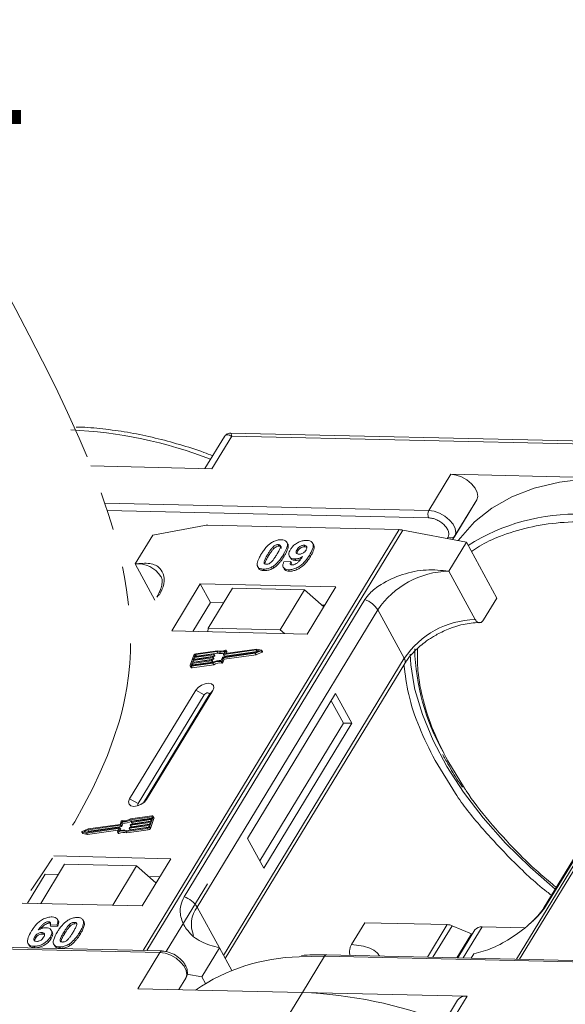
# Model space of a CAD drawing. Header units: millimetres. Extents: x -765 to 710, y 139 to 1172.
# Tile 70 of 76: x 411 to 457, y 935 to 1019. Entities that reach past the tile are written whole.
import ezdxf

# ---------------------------------------------------------------- set-up
doc = ezdxf.new("R2010")
doc.units = ezdxf.units.MM
doc.linetypes.add('PHANTOM2', pattern=[31.75, 15.875, -3.175, 3.175, -3.175, 3.175, -3.175])
doc.styles.get("Standard").update_dxf_attribs({"font": '仿宋_GB2312.ttf', "width": 0.8})

msp = doc.modelspace()

# ---------------------------------------------------------------- linework, layer by layer
at = {"color": 7, "linetype": 'Continuous', "lineweight": 15}
for p, q in [((462.954, 982.774), (428.417, 983.566)), ((427.888, 983.269), (426.239, 980.558)), ((426.834, 980.544), (428.514, 983.306)), ((428.514, 983.306), (462.697, 982.522)), ((416.581, 980.779), (426.834, 980.544)), ((447.073, 980.08), (445.206, 977.011)), ((461.017, 979.76), (447.073, 980.08)), ((445.206, 977.011), (417.749, 977.641)), ((449.267, 977.904), (447.224, 974.546)), ((447.399, 974.835), (449.267, 977.904)), ((417.958, 977.014), (445.191, 976.389)), ((442.689, 975.388), (420.992, 939.731)), ((421.325, 939.723), (443.005, 975.353)), ((421.809, 974.933), (426.187, 975.739)), ((426.472, 975.76), (442.689, 975.388)), ((443.005, 975.353), (448.387, 974.323)), ((421.809, 974.933), (420.315, 972.478)), ((433.246, 974.19), (433.177, 974.316)), ((435.433, 974.125), (435.364, 974.251)), ((446.836, 974.757), (446.762, 974.634)), ((446.893, 971.868), (448.387, 974.323)), ((447.223, 974.546), (447.399, 974.835)), ((448.387, 974.323), (450.973, 969.596)), ((474.313, 974.635), (452.633, 939.005)), ((452.902, 938.999), (474.599, 974.656)), ((431.976, 973.886), (432.045, 973.76)), ((432.448, 974.12), (432.517, 973.994)), ((434.048, 973.71), (434.117, 973.584)), ((434.703, 973.943), (434.634, 974.069)), ((431.554, 973.295), (431.623, 973.169)), ((432.946, 973.134), (432.877, 973.26)), ((432.918, 972.652), (433.502, 972.691)), ((433.394, 973.131), (433.463, 973.004)), ((433.502, 972.691), (433.571, 972.565)), ((433.859, 972.906), (433.928, 972.78)), ((435.17, 973.104), (435.101, 973.23)), ((420.315, 972.478), (421.997, 969.403)), ((430.759, 972.179), (430.828, 972.053)), ((431.184, 972.042), (431.253, 971.916)), ((431.991, 972.276), (432.06, 972.15)), ((432.883, 972.186), (432.952, 972.06)), ((433.317, 971.993), (433.386, 971.867)), ((449.134, 967.771), (446.893, 971.868)), ((425.846, 970.795), (423.419, 966.806)), ((437.339, 970.532), (425.846, 970.795)), ((425.846, 970.795), (426.708, 969.219)), ((428.569, 970.422), (426.514, 967.046)), ((434.674, 970.282), (428.569, 970.422)), ((432.62, 966.906), (434.674, 970.282)), ((434.674, 970.282), (436.319, 968.854)), ((434.911, 966.542), (437.339, 970.532)), ((439.78, 969.46), (424.467, 944.294)), ((449.853, 967.754), (450.973, 969.596)), ((426.708, 969.219), (425.215, 966.765)), ((425.575, 943.417), (440.888, 968.583)), ((427.822, 969.194), (426.708, 969.219)), ((436.405, 968.997), (436.148, 969.003)), ((443.129, 964.486), (440.888, 968.583)), ((470.288, 968.569), (454.975, 943.403)), ((455.19, 943.59), (470.502, 968.755)), ((423.419, 966.806), (434.911, 966.542)), ((426.514, 967.046), (426.491, 966.735)), ((432.62, 966.906), (426.514, 967.046)), ((432.988, 966.586), (432.62, 966.906)), ((427.293, 965.132), (425.476, 964.874)), ((427.812, 964.818), (427.91, 965.092)), ((430.588, 965.196), (427.828, 964.804)), ((427.897, 964.678), (430.657, 965.07)), ((427.929, 964.902), (428.021, 965.159)), ((430.632, 965.269), (427.945, 964.888)), ((428.09, 965.051), (428.021, 965.177)), ((428.021, 965.159), (428.09, 965.033)), ((430.505, 964.915), (430.996, 965.122)), ((430.511, 964.983), (430.873, 965.135)), ((430.873, 965.135), (430.588, 965.196)), ((430.657, 965.07), (430.588, 965.196)), ((431.02, 965.187), (430.632, 965.269)), ((430.657, 965.07), (430.697, 965.061)), ((430.996, 965.122), (431.065, 964.996)), ((431.104, 965.051), (431.035, 965.177)), ((425.301, 964.748), (424.995, 963.897)), ((426.798, 964.287), (425.138, 964.052)), ((425.163, 964.122), (426.823, 964.358)), ((425.227, 964.3), (425.163, 964.122)), ((426.887, 964.536), (425.227, 964.3)), ((425.296, 964.174), (425.227, 964.3)), ((425.252, 964.371), (426.912, 964.606)), ((425.316, 964.548), (425.252, 964.371)), ((425.296, 964.174), (426.956, 964.409)), ((426.976, 964.784), (425.316, 964.548)), ((425.385, 964.422), (425.316, 964.548)), ((425.341, 964.619), (427.002, 964.855)), ((425.392, 964.761), (425.341, 964.619)), ((425.373, 964.388), (425.385, 964.422)), ((425.385, 964.422), (427.045, 964.658)), ((425.461, 964.636), (425.392, 964.761)), ((427.239, 965.057), (425.451, 964.803)), ((425.451, 964.803), (425.52, 964.677)), ((425.52, 964.677), (427.308, 964.931)), ((426.867, 964.161), (426.798, 964.287)), ((426.84, 964.344), (426.827, 964.308)), ((426.896, 964.182), (426.827, 964.308)), ((426.909, 964.227), (426.84, 964.353)), ((426.84, 964.344), (426.909, 964.218)), ((426.956, 964.409), (426.887, 964.536)), ((426.929, 964.592), (426.916, 964.557)), ((426.985, 964.43), (426.916, 964.557)), ((426.998, 964.475), (426.929, 964.601)), ((426.998, 964.466), (426.929, 964.592)), ((427.045, 964.658), (426.976, 964.784)), ((426.985, 964.43), (426.998, 964.466)), ((427.018, 964.84), (427.005, 964.805)), ((427.074, 964.679), (427.005, 964.805)), ((427.087, 964.723), (427.018, 964.849)), ((427.087, 964.714), (427.018, 964.84)), ((427.074, 964.679), (427.087, 964.714)), ((427.308, 964.931), (427.239, 965.057)), ((427.624, 964.296), (427.723, 964.57)), ((427.697, 964.255), (427.795, 964.53)), ((427.766, 964.129), (427.697, 964.255)), ((427.752, 964.591), (430.511, 964.983)), ((427.766, 964.129), (427.864, 964.404)), ((427.795, 964.53), (430.505, 964.915)), ((427.864, 964.404), (427.795, 964.53)), ((427.812, 964.809), (427.881, 964.683)), ((443.129, 964.486), (427.817, 939.32)), ((427.897, 964.678), (427.828, 964.804)), ((427.864, 964.404), (430.574, 964.788)), ((427.937, 964.888), (427.929, 964.902)), ((428.043, 964.902), (428.09, 965.033)), ((430.574, 964.788), (430.505, 964.915)), ((430.574, 964.788), (431.065, 964.996)), ((424.996, 963.842), (425.065, 963.716)), ((425.138, 964.052), (425.087, 963.91)), ((425.087, 963.91), (425.102, 963.881)), ((425.094, 963.81), (426.911, 964.068)), ((425.163, 963.684), (425.094, 963.81)), ((425.12, 963.881), (426.908, 964.135)), ((425.207, 963.925), (425.138, 964.052)), ((425.163, 963.684), (426.98, 963.942)), ((425.194, 963.891), (425.207, 963.925)), ((425.207, 963.925), (426.867, 964.161)), ((425.283, 964.14), (425.296, 964.174)), ((426.896, 964.182), (426.909, 964.218)), ((426.98, 963.942), (426.911, 964.068)), ((427.62, 964.214), (427.689, 964.088)), ((427.959, 939.059), (443.163, 964.045)), ((425.459, 961.78), (419.857, 952.573)), ((421.293, 952.54), (426.895, 961.747)), ((425.459, 961.78), (426.179, 961.39)), ((426.895, 961.747), (426.589, 961.381)), ((426.179, 961.39), (420.577, 952.183)), ((421.037, 952.256), (426.589, 961.381)), ((437.311, 961.508), (429.841, 949.232)), ((437.972, 959.003), (436.938, 960.894)), ((438.691, 958.986), (437.311, 961.508)), ((430.876, 947.341), (437.972, 959.003)), ((431.221, 946.71), (438.691, 958.986)), ((438.691, 958.986), (437.972, 959.003)), ((445.734, 955.835), (447.462, 953.047)), ((448.234, 953.5), (446.812, 955.81)), ((420.577, 952.183), (419.857, 952.573)), ((421.293, 952.54), (421.104, 952.314)), ((421.749, 951.14), (419.933, 950.882)), ((421.724, 951.069), (419.936, 950.815)), ((420.005, 950.689), (421.718, 950.932)), ((420.046, 950.662), (421.706, 950.898)), ((421.543, 950.202), (421.849, 951.053)), ((421.612, 950.076), (421.918, 950.927)), ((421.706, 950.898), (421.757, 951.04)), ((421.75, 951.021), (421.724, 951.069)), ((421.916, 950.982), (421.847, 951.108)), ((421.849, 951.053), (421.918, 950.927)), ((416.212, 949.68), (418.898, 950.062)), ((416.256, 949.754), (419.015, 950.146)), ((419.092, 950.358), (416.332, 949.967)), ((419.048, 950.42), (416.339, 950.035)), ((416.401, 949.84), (419.161, 950.232)), ((418.915, 950.047), (418.822, 949.791)), ((418.911, 950.038), (418.898, 950.062)), ((419.032, 950.131), (418.933, 949.857)), ((419.1, 950.014), (419.031, 950.14)), ((419.101, 950.005), (419.032, 950.131)), ((419.147, 950.694), (419.048, 950.42)), ((419.161, 950.232), (419.092, 950.358)), ((419.219, 950.654), (419.121, 950.379)), ((419.19, 950.253), (419.121, 950.379)), ((419.19, 950.253), (419.288, 950.527)), ((419.288, 950.527), (419.219, 950.654)), ((419.551, 949.818), (421.367, 950.076)), ((419.605, 949.893), (421.393, 950.147)), ((419.825, 950.109), (419.838, 950.145)), ((419.826, 950.1), (419.895, 949.974)), ((421.502, 950.33), (419.842, 950.095)), ((419.911, 949.969), (419.842, 950.095)), ((419.867, 950.166), (421.528, 950.401)), ((419.911, 949.969), (421.451, 950.187)), ((419.915, 950.357), (419.927, 950.393)), ((419.915, 950.348), (419.984, 950.222)), ((421.591, 950.579), (419.931, 950.343)), ((420, 950.217), (419.931, 950.343)), ((420.005, 950.689), (419.936, 950.815)), ((419.957, 950.414), (421.617, 950.65)), ((420, 950.217), (421.54, 950.436)), ((420.004, 950.606), (420.016, 950.641)), ((420.004, 950.597), (420.073, 950.47)), ((421.681, 950.827), (420.02, 950.591)), ((420.089, 950.465), (420.02, 950.591)), ((420.089, 950.465), (421.629, 950.684)), ((421.367, 950.076), (421.436, 949.95)), ((421.451, 950.189), (421.502, 950.33)), ((421.528, 950.401), (421.591, 950.579)), ((421.612, 950.076), (421.543, 950.202)), ((421.617, 950.65), (421.681, 950.827)), ((415.808, 949.773), (415.877, 949.647)), ((415.824, 949.762), (416.212, 949.68)), ((415.893, 949.636), (415.824, 949.762)), ((416.339, 950.035), (415.847, 949.828)), ((415.893, 949.636), (416.281, 949.554)), ((416.332, 949.967), (415.971, 949.814)), ((415.971, 949.814), (416.256, 949.754)), ((416.281, 949.554), (416.212, 949.68)), ((416.216, 949.762), (416.401, 949.84)), ((416.281, 949.554), (418.87, 949.922)), ((416.401, 949.84), (416.332, 949.967)), ((418.823, 949.772), (418.892, 949.646)), ((418.945, 949.642), (418.876, 949.768)), ((419.063, 949.9), (419.101, 950.005)), ((419.62, 949.692), (419.551, 949.818)), ((419.62, 949.692), (421.436, 949.95)), ((429.841, 949.232), (431.221, 946.71)), ((423.333, 947.514), (413.434, 947.741)), ((414.339, 947.036), (412.322, 943.722)), ((414.339, 947.036), (420.444, 946.896)), ((418.428, 943.581), (420.444, 946.896)), ((420.444, 946.896), (422.089, 945.469)), ((420.906, 943.525), (423.333, 947.514)), ((412.703, 946.202), (411.209, 943.747)), ((413.816, 946.177), (412.703, 946.202)), ((422.4, 945.98), (421.476, 946.001)), ((426.447, 945.388), (422.955, 939.649)), ((410.757, 943.757), (420.906, 943.525)), ((425.575, 943.417), (427.471, 939.951)), ((412.977, 942.171), (413.046, 942.045)), ((413.696, 941.92), (413.112, 941.881)), ((413.112, 941.881), (413.181, 941.755)), ((413.181, 941.755), (413.765, 941.794)), ((413.696, 941.92), (413.765, 941.794)), ((413.8, 942.26), (413.731, 942.386)), ((414.778, 941.761), (414.709, 941.887)), ((415.181, 942.121), (415.25, 941.995)), ((415.861, 942.382), (415.855, 942.393)), ((415.934, 942.263), (416.003, 942.137)), ((438.657, 940.249), (439.777, 942.09)), ((439.777, 942.09), (446.761, 941.93)), ((446.761, 941.93), (445.087, 939.178)), ((447.18, 941.832), (445.559, 939.167)), ((447.18, 941.832), (448.811, 941.136)), ((448.123, 939.108), (449.723, 941.738)), ((453.299, 941.656), (449.723, 941.738)), ((411.814, 940.914), (411.883, 940.788)), ((412.413, 941.259), (412.482, 941.133)), ((413.133, 940.873), (413.202, 940.747)), ((413.29, 941.313), (413.221, 941.439)), ((414.286, 941.295), (414.355, 941.169)), ((415.612, 941.264), (415.681, 941.138)), ((447.585, 939.121), (448.811, 941.136)), ((449.113, 941.478), (447.677, 939.119)), ((448.855, 941.055), (448.811, 941.136)), ((411.248, 940.323), (411.317, 940.197)), ((411.742, 940.093), (411.811, 939.967)), ((413.436, 940.257), (413.505, 940.131)), ((413.917, 940.043), (413.986, 939.917)), ((414.724, 940.278), (414.793, 940.152)), ((408.014, 939.9), (422.423, 939.569)), ((422.606, 939.694), (408.105, 940.027)), ((422.423, 939.569), (420.556, 936.5)), ((427.471, 939.951), (425.977, 937.496)), ((427.471, 939.951), (428.514, 938.046)), ((434.207, 939.211), (436.367, 939.249)), ((434.499, 936.18), (436.367, 939.249)), ((436.367, 939.249), (470.55, 938.465)), ((470.732, 938.59), (436.549, 939.374)), ((448.799, 939.093), (449.021, 939.456)), ((424.715, 937.737), (425.977, 937.496)), ((424.024, 936.421), (424.616, 937.394)), ((424.616, 937.394), (424.025, 936.421)), ((425.977, 937.496), (426.277, 936.949)), ((420.556, 936.5), (434.499, 936.18)), ((434.499, 936.18), (432.819, 933.418)), ((448.443, 935.86), (434.499, 936.18)), ((447.629, 935.514), (445.761, 932.444)), ((446.762, 933.098), (448.443, 935.86))]:
    msp.add_line(p, q, dxfattribs=at)
at = {"color": 7, "linetype": 'Continuous', "lineweight": 15, "flags": 128}
for points in [[(449.267, 977.904), (449.355, 978.196), (449.307, 978.541), (449.125, 978.91), (448.826, 979.271), (448.436, 979.593), (447.988, 979.849), (447.52, 980.016), (447.073, 980.08)], [(461.017, 979.76), (458.565, 979.702), (456.266, 979.413), (454.146, 978.897), (452.228, 978.159), (450.533, 977.207), (449.079, 976.051), (447.883, 974.705), (447.703, 974.454)], [(447.399, 974.835), (447.488, 975.127), (447.439, 975.472), (447.258, 975.841), (446.959, 976.202), (446.568, 976.524), (446.12, 976.78), (445.653, 976.947), (445.206, 977.011)], [(427.967, 965.182), (427.979, 965.186), (427.991, 965.188), (428.001, 965.188), (428.011, 965.186), (428.017, 965.181), (428.022, 965.175), (428.023, 965.168), (428.021, 965.159)], [(431.02, 965.187), (431.029, 965.183), (431.035, 965.177), (431.038, 965.168), (431.036, 965.158), (431.03, 965.148), (431.021, 965.138), (431.01, 965.129), (430.996, 965.122)], [(426.823, 964.358), (426.828, 964.358), (426.832, 964.358), (426.835, 964.357), (426.838, 964.355), (426.839, 964.353), (426.841, 964.35), (426.841, 964.347), (426.84, 964.344)], [(426.912, 964.606), (426.917, 964.607), (426.921, 964.606), (426.924, 964.605), (426.927, 964.604), (426.929, 964.601), (426.93, 964.599), (426.93, 964.595), (426.929, 964.592)], [(427.002, 964.855), (427.006, 964.855), (427.01, 964.855), (427.013, 964.854), (427.016, 964.852), (427.018, 964.85), (427.019, 964.847), (427.019, 964.844), (427.018, 964.84)], [(427.828, 964.804), (427.824, 964.804), (427.82, 964.804), (427.817, 964.805), (427.814, 964.807), (427.812, 964.809), (427.811, 964.812), (427.811, 964.815), (427.812, 964.818)], [(427.945, 964.888), (427.941, 964.887), (427.937, 964.888), (427.934, 964.889), (427.931, 964.891), (427.929, 964.893), (427.928, 964.896), (427.928, 964.899), (427.929, 964.902)], [(431.065, 964.996), (431.079, 965.003), (431.09, 965.012), (431.099, 965.022), (431.105, 965.032), (431.107, 965.042), (431.104, 965.051)], [(443.927, 962.334), (443.684, 963.927), (443.621, 964.849)], [(425.094, 963.81), (425.068, 963.808), (425.044, 963.81), (425.024, 963.817), (425.008, 963.827), (424.997, 963.841), (424.991, 963.857), (424.99, 963.876), (424.995, 963.897)], [(425.087, 963.91), (425.085, 963.903), (425.085, 963.897), (425.087, 963.891), (425.091, 963.886), (425.096, 963.883), (425.103, 963.881), (425.111, 963.88), (425.12, 963.881)], [(426.895, 961.747), (426.984, 961.983), (426.949, 962.186), (426.797, 962.324), (426.551, 962.377), (426.247, 962.337), (425.933, 962.209), (425.656, 962.014), (425.459, 961.78)], [(455.907, 944.933), (453.78, 946.785), (451.698, 948.838), (449.817, 950.963), (448.156, 953.137), (446.733, 955.336), (445.564, 957.538), (444.66, 959.719), (444.031, 961.856), (443.927, 962.334)], [(426.589, 961.381), (426.614, 961.448), (426.604, 961.506), (426.561, 961.545), (426.49, 961.56), (426.404, 961.549), (426.315, 961.512), (426.236, 961.457), (426.179, 961.39)], [(419.857, 952.573), (419.768, 952.337), (419.803, 952.134), (419.955, 951.996), (420.201, 951.943), (420.505, 951.983), (420.819, 952.111), (421.096, 952.306), (421.293, 952.54)], [(420.577, 952.183), (420.552, 952.116), (420.562, 952.058), (420.605, 952.019), (420.61, 952.016)], [(421.757, 951.04), (421.759, 951.047), (421.758, 951.053), (421.756, 951.058), (421.753, 951.063), (421.747, 951.066), (421.74, 951.069), (421.733, 951.069), (421.724, 951.069)], [(421.749, 951.14), (421.775, 951.141), (421.799, 951.139), (421.819, 951.133), (421.835, 951.122), (421.847, 951.109), (421.853, 951.092), (421.853, 951.073), (421.849, 951.053)], [(418.898, 950.062), (418.902, 950.062), (418.906, 950.062), (418.91, 950.06), (418.912, 950.059), (418.914, 950.056), (418.915, 950.054), (418.915, 950.051), (418.915, 950.047)], [(419.015, 950.146), (419.02, 950.146), (419.023, 950.145), (419.027, 950.144), (419.03, 950.143), (419.031, 950.14), (419.032, 950.138), (419.033, 950.135), (419.032, 950.131)], [(419.842, 950.095), (419.838, 950.094), (419.834, 950.095), (419.83, 950.096), (419.828, 950.098), (419.826, 950.1), (419.825, 950.103), (419.825, 950.106), (419.825, 950.109)], [(419.931, 950.343), (419.927, 950.343), (419.923, 950.343), (419.919, 950.344), (419.917, 950.346), (419.915, 950.348), (419.914, 950.351), (419.914, 950.354), (419.915, 950.357)], [(420.02, 950.591), (420.016, 950.591), (420.012, 950.591), (420.009, 950.592), (420.006, 950.594), (420.004, 950.596), (420.003, 950.599), (420.003, 950.602), (420.004, 950.606)], [(415.824, 949.762), (415.814, 949.766), (415.808, 949.773), (415.806, 949.781), (415.808, 949.791), (415.813, 949.802), (415.822, 949.812), (415.834, 949.821), (415.847, 949.828)], [(418.876, 949.768), (418.865, 949.763), (418.853, 949.761), (418.842, 949.761), (418.833, 949.764), (418.826, 949.768), (418.822, 949.774), (418.821, 949.782), (418.822, 949.791)], [(418.892, 949.646), (418.895, 949.642), (418.902, 949.638), (418.911, 949.635), (418.922, 949.635), (418.934, 949.637), (418.945, 949.642)], [(422.423, 939.569), (422.87, 939.505), (423.338, 939.338), (423.786, 939.083), (424.176, 938.76), (424.475, 938.399), (424.656, 938.03), (424.705, 937.685), (424.616, 937.394)]]:
    msp.add_lwpolyline(points, dxfattribs=at)
at = {"color": 7, "linetype": 'Continuous', "lineweight": 15}
for centre, radius, start, end in [((413.175, 946.269), 37.606, 68.8867, 87.41637), ((445.799, 976.686), 0.676, 151.28833, 206.07738), ((457.714, 959.52), 17.186, 88.17299, 122.27686), ((426.432, 974.356), 1.404, 88.36437, 100.07486), ((442.637, 973.465), 1.923, 78.95956, 88.45106), ((447.078, 975.083), 0.406, 233.49916, 322.32593), ((420.556, 970.17), 2.32, 32.72807, 95.94494), ((447.06, 964.431), 7.439, 91.29253, 146.07318), ((422.574, 969.416), 0.486, 114.04723, 148.03545), ((439.138, 967.511), 2.052, 31.49474, 71.76502), ((449.302, 960.333), 7.439, 91.29253, 146.07318), ((427.53, 965.916), 0.907, 251.29271, 294.8085), ((427.575, 965.901), 0.819, 249.85489, 298.61454), ((462.832, 965.764), 18.828, 181.47296, 209.27046), ((425.506, 964.647), 0.229, 97.42066, 153.85265), ((425.461, 964.727), 0.0762, 97.42066, 153.85265), ((425.53, 964.6), 0.0769, 97.57631, 152.44031), ((426.793, 964.325), 0.0381, 277.42066, 333.85265), ((426.882, 964.573), 0.0381, 277.42066, 333.85265), ((427.511, 963.128), 1.173, 84.44241, 120.93013), ((426.899, 964.222), 0.011, 336.9348, 26.00024), ((427.453, 963.231), 0.998, 80.39857, 122.94909), ((426.951, 964.447), 0.0381, 277.42066, 333.85265), ((426.971, 964.822), 0.0381, 277.42066, 333.85265), ((426.988, 964.47), 0.011, 336.9348, 26.00024), ((427.04, 964.695), 0.0381, 277.42066, 333.85265), ((427.077, 964.718), 0.011, 336.9348, 26.00024), ((427.59, 965.733), 0.85, 250.64873, 287.80174), ((427.63, 964.287), 0.0736, 261.76287, 334.64704), ((427.757, 964.553), 0.0381, 97.42066, 153.85265), ((427.893, 964.692), 0.0149, 216.6597, 287.11154), ((428.071, 965.041), 0.0214, 336.12463, 26.81041), ((442.788, 964.238), 0.422, 332.73921, 35.93869), ((425.137, 963.769), 0.0892, 216.6597, 287.11154), ((426.862, 964.199), 0.0381, 277.42066, 333.85265), ((427.522, 963.105), 0.998, 80.39857, 122.94909), ((427.699, 964.161), 0.0736, 261.76287, 334.64704), ((419.39, 951.719), 0.998, 260.39857, 302.94909), ((421.857, 950.953), 0.0661, 336.9348, 26.00024), ((419.087, 950.396), 0.0381, 277.42066, 333.85265), ((419.213, 950.662), 0.0736, 81.76287, 154.64704), ((419.156, 950.27), 0.0381, 277.42066, 333.85265), ((419.333, 951.821), 1.173, 264.44241, 300.93013), ((419.402, 951.695), 1.173, 264.44241, 300.93013), ((419.872, 950.128), 0.0381, 97.42066, 153.85265), ((419.962, 950.376), 0.0381, 97.42066, 153.85265), ((419.996, 950.231), 0.0149, 216.6597, 287.11154), ((420.051, 950.624), 0.0381, 97.42066, 153.85265), ((420.085, 950.479), 0.0149, 216.6597, 287.11154), ((421.338, 950.302), 0.229, 277.42066, 333.85265), ((421.383, 950.222), 0.0762, 277.42066, 333.85265), ((421.407, 950.176), 0.229, 277.42066, 333.85265), ((415.895, 949.657), 0.0212, 210.21858, 262.82259), ((419.269, 949.049), 0.819, 69.85489, 118.61454), ((419.314, 949.034), 0.907, 71.29271, 114.8085), ((419.338, 948.923), 0.819, 69.85489, 118.61454), ((419.091, 950.009), 0.011, 336.9348, 26.00024), ((419.907, 949.983), 0.0149, 216.6597, 287.11154), ((423.825, 942.345), 2.052, 31.49474, 71.76502), ((427.521, 941.954), 2.434, 143.05874, 202.97399), ((455.388, 943.146), 0.486, 114.04363, 148.18037), ((446.712, 940.777), 1.154, 66.05067, 87.52203), ((449.643, 941.079), 0.664, 83.06528, 142.98998), ((422.615, 939.484), 0.21, 92.05976, 156.00278), ((434.675, 922.746), 16.472, 91.62872, 124.08314), ((436.566, 939.153), 0.221, 94.37574, 154.30043), ((432.923, 898.324), 37.889, 68.97091, 87.61491), ((448.327, 935.003), 0.865, 82.29579, 143.75946)]:
    msp.add_arc(centre, radius, start, end, dxfattribs=at)
at = {"color": 3, "linetype": 'PHANTOM2', "lineweight": 9, "ltscale": 1.030123}
msp.add_spline([(409.045, 996.224), (419.617, 961.986), (395.953, 917.176), (406.526, 882.938)], degree=3, dxfattribs=at)
at = {"color": 7, "linetype": 'Continuous', "lineweight": 15}
for points, knots in [([(426.902, 981.648), (426.647, 981.746), (425.713, 982.103), (424.079, 982.615), (422.003, 983.174), (419.91, 983.612), (417.835, 983.911), (416.298, 984.064), (415.483, 984.069), (415.325, 984.07)], [0, 0, 0, 0, 0.0642572, 0.235538, 0.4114542, 0.5906981, 0.772379, 0.9558843, 1, 1, 1, 1]), ([(428.514, 983.306), (428.375, 983.363), (428.158, 983.45), (427.963, 983.383), (427.892, 983.269), (427.86, 983.217)], [0, 0, 0, 0, 0.4984129, 0.772928, 1, 1, 1, 1]), ([(428.415, 983.566), (428.351, 983.562), (428.241, 983.556), (428.058, 983.471), (427.974, 983.374), (427.928, 983.322)], [0, 0, 0, 0, 0.389383, 0.666862, 1, 1, 1, 1]), ([(428.416, 983.56), (428.416, 983.562), (428.415, 983.586), (428.438, 983.503), (428.489, 983.372), (428.514, 983.306)], [0, 0, 0, 0, 0.044603, 0.521109, 1, 1, 1, 1]), ([(445.191, 976.389), (445.299, 976.379), (445.519, 976.358), (445.88, 976.226), (446.223, 976.031), (446.517, 975.787), (446.744, 975.514), (446.883, 975.232), (446.925, 974.964), (446.865, 974.825), (446.836, 974.757)], [0, 0, 0, 0, 0.12225, 0.25, 0.37775, 0.5, 0.62225, 0.75, 0.87775, 1, 1, 1, 1]), ([(448.824, 973.523), (449.047, 973.682), (449.756, 974.187), (451.344, 974.91), (453.601, 975.616), (456.265, 976.045), (458.188, 976.061), (459.135, 976.069)], [0, 0, 0, 0, 0.088375, 0.281114, 0.527622, 0.767417, 1, 1, 1, 1]), ([(431.002, 973.308), (431.053, 973.39), (431.17, 973.576), (431.42, 973.9), (431.678, 974.157), (431.87, 974.281), (431.89, 974.295)], [0, 0, 0, 0, 0.236731, 0.537555, 0.949668, 1, 1, 1, 1]), ([(431.89, 974.295), (431.941, 974.325), (432.044, 974.386), (432.208, 974.454), (432.375, 974.502), (432.511, 974.522), (432.618, 974.529), (432.671, 974.529), (432.697, 974.529)], [0, 0, 0, 0, 0.193776, 0.3936, 0.587864, 0.788908, 0.894169, 1, 1, 1, 1]), ([(432.697, 974.529), (432.79, 974.52), (432.978, 974.503), (433.157, 974.376), (433.242, 974.191), (433.199, 973.818), (433.014, 973.497), (432.877, 973.26)], [0, 0, 0, 0, 0.147566, 0.296688, 0.431278, 0.580404, 1, 1, 1, 1]), ([(433.481, 973.699), (433.537, 973.781), (433.649, 973.947), (433.91, 974.177), (434.222, 974.354), (434.561, 974.467), (434.765, 974.475), (434.872, 974.479)], [0, 0, 0, 0, 0.197927, 0.397728, 0.597413, 0.790584, 1, 1, 1, 1]), ([(434.872, 974.479), (434.965, 974.47), (435.152, 974.453), (435.335, 974.322), (435.431, 974.13), (435.403, 973.798), (435.252, 973.485), (435.122, 973.267), (435.101, 973.23)], [0, 0, 0, 0, 0.148288, 0.2977445, 0.4437132, 0.6077915, 0.9347078, 1, 1, 1, 1]), ([(431.554, 973.295), (431.58, 973.336), (431.63, 973.418), (431.702, 973.529), (431.769, 973.628), (431.832, 973.714), (431.899, 973.801), (431.95, 973.858), (431.976, 973.886)], [0, 0, 0, 0, 0.205942, 0.411959, 0.558149, 0.704502, 0.851801, 1, 1, 1, 1]), ([(431.623, 973.169), (431.649, 973.21), (431.699, 973.292), (431.771, 973.403), (431.838, 973.502), (431.901, 973.588), (431.968, 973.675), (432.019, 973.732), (432.045, 973.76)], [0, 0, 0, 0, 0.2059417, 0.4119594, 0.558149, 0.7045024, 0.8518015, 1, 1, 1, 1]), ([(431.976, 973.886), (432.019, 973.928), (432.088, 973.996), (432.213, 974.072), (432.327, 974.11), (432.404, 974.119), (432.443, 974.12), (432.448, 974.12)], [0, 0, 0, 0, 0.334804, 0.542561, 0.750382, 0.970721, 1, 1, 1, 1]), ([(432.045, 973.76), (432.088, 973.802), (432.157, 973.87), (432.282, 973.946), (432.396, 973.984), (432.473, 973.993), (432.512, 973.993), (432.517, 973.994)], [0, 0, 0, 0, 0.334804, 0.542561, 0.750382, 0.970721, 1, 1, 1, 1]), ([(432.448, 974.12), (432.487, 974.115), (432.557, 974.108), (432.623, 974.058), (432.649, 973.966), (432.615, 973.796), (432.493, 973.554), (432.383, 973.37), (432.328, 973.278)], [0, 0, 0, 0, 0.1046136, 0.1888141, 0.2735119, 0.444127, 0.7194809, 1, 1, 1, 1]), ([(432.517, 973.994), (432.556, 973.989), (432.626, 973.982), (432.691, 973.932), (432.714, 973.865), (432.702, 973.811), (432.696, 973.785)], [0, 0, 0, 0, 0.293658, 0.530016, 0.767769, 1, 1, 1, 1]), ([(432.946, 973.134), (432.995, 973.216), (433.145, 973.471), (433.289, 973.809), (433.312, 974.087), (433.251, 974.162), (433.234, 974.183)], [0, 0, 0, 0, 0.220552, 0.687786, 0.91457, 1, 1, 1, 1]), ([(433.859, 972.906), (433.766, 972.916), (433.58, 972.936), (433.409, 973.074), (433.331, 973.266), (433.364, 973.486), (433.445, 973.635), (433.481, 973.699)], [0, 0, 0, 0, 0.2101886, 0.4217733, 0.6236035, 0.8370344, 1, 1, 1, 1]), ([(434.201, 973.313), (434.155, 973.318), (434.069, 973.327), (433.986, 973.387), (433.956, 973.47), (433.976, 973.582), (434.021, 973.662), (434.048, 973.71)], [0, 0, 0, 0, 0.213937, 0.398075, 0.583091, 0.751666, 1, 1, 1, 1]), ([(434.035, 973.363), (434.037, 973.389), (434.044, 973.459), (434.089, 973.536), (434.117, 973.584)], [0, 0, 0, 0, 0.366323, 1, 1, 1, 1]), ([(434.048, 973.71), (434.083, 973.763), (434.14, 973.848), (434.26, 973.957), (434.378, 974.021), (434.509, 974.064), (434.589, 974.068), (434.634, 974.069)], [0, 0, 0, 0, 0.2913202, 0.4655393, 0.6416315, 0.798664, 1, 1, 1, 1]), ([(434.117, 973.584), (434.152, 973.637), (434.208, 973.722), (434.329, 973.831), (434.447, 973.895), (434.578, 973.938), (434.658, 973.941), (434.703, 973.943)], [0, 0, 0, 0, 0.29132, 0.465539, 0.641632, 0.798664, 1, 1, 1, 1]), ([(434.8, 973.658), (434.767, 973.609), (434.712, 973.528), (434.587, 973.425), (434.46, 973.36), (434.325, 973.317), (434.243, 973.315), (434.201, 973.313)], [0, 0, 0, 0, 0.267394, 0.447214, 0.627122, 0.813065, 1, 1, 1, 1]), ([(434.634, 974.069), (434.68, 974.064), (434.773, 974.053), (434.854, 973.978), (434.887, 973.879), (434.86, 973.766), (434.819, 973.692), (434.8, 973.658)], [0, 0, 0, 0, 0.207955, 0.420406, 0.62732, 0.827707, 1, 1, 1, 1]), ([(434.703, 973.943), (434.75, 973.939), (434.824, 973.933), (434.862, 973.894), (434.875, 973.881)], [0, 0, 0, 0, 0.652821, 1, 1, 1, 1]), ([(435.17, 973.104), (435.218, 973.186), (435.362, 973.434), (435.49, 973.767), (435.499, 974.031), (435.435, 974.103), (435.422, 974.118)], [0, 0, 0, 0, 0.227122, 0.68486, 0.934898, 1, 1, 1, 1]), ([(422.376, 969.86), (422.494, 970.094), (422.795, 970.694), (422.807, 971.489), (422.452, 972.194), (421.637, 972.609), (420.754, 972.521), (420.315, 972.478)], [0, 0, 0, 0, 0.125713, 0.321276, 0.524466, 0.763484, 1, 1, 1, 1]), ([(430.68, 972.31), (430.672, 972.343), (430.656, 972.412), (430.667, 972.559), (430.717, 972.75), (430.807, 972.957), (430.905, 973.144), (430.969, 973.253), (431.002, 973.308)], [0, 0, 0, 0, 0.1184406, 0.2393457, 0.4595932, 0.6849248, 0.8422399, 1, 1, 1, 1]), ([(431.433, 972.451), (431.387, 972.457), (431.313, 972.467), (431.254, 972.524), (431.236, 972.619), (431.272, 972.789), (431.397, 973.029), (431.502, 973.206), (431.554, 973.295)], [0, 0, 0, 0, 0.12537, 0.20229, 0.279179, 0.464758, 0.730582, 1, 1, 1, 1]), ([(431.326, 972.537), (431.33, 972.57), (431.345, 972.687), (431.469, 972.904), (431.572, 973.08), (431.623, 973.169)], [0, 0, 0, 0, 0.166989, 0.580698, 1, 1, 1, 1]), ([(431.905, 972.685), (431.862, 972.643), (431.793, 972.575), (431.669, 972.5), (431.557, 972.461), (431.479, 972.452), (431.439, 972.451), (431.433, 972.451)], [0, 0, 0, 0, 0.333678, 0.540413, 0.747264, 0.961209, 1, 1, 1, 1]), ([(432.328, 973.278), (432.303, 973.237), (432.252, 973.155), (432.18, 973.044), (432.113, 972.945), (432.049, 972.858), (431.983, 972.77), (431.931, 972.713), (431.905, 972.685)], [0, 0, 0, 0, 0.20527, 0.410616, 0.55715, 0.703844, 0.851471, 1, 1, 1, 1]), ([(432.877, 973.26), (432.826, 973.178), (432.709, 972.992), (432.465, 972.675), (432.208, 972.419), (432.018, 972.295), (431.991, 972.276)], [0, 0, 0, 0, 0.237281, 0.538591, 0.932677, 1, 1, 1, 1]), ([(432.06, 972.15), (432.108, 972.183), (432.206, 972.249), (432.369, 972.388), (432.541, 972.566), (432.702, 972.767), (432.836, 972.958), (432.91, 973.075), (432.946, 973.134)], [0, 0, 0, 0, 0.118595, 0.239509, 0.447458, 0.659935, 0.829685, 1, 1, 1, 1]), ([(433.317, 971.993), (433.224, 972.002), (433.055, 972.019), (432.897, 972.135), (432.828, 972.311), (432.857, 972.496), (432.905, 972.619), (432.918, 972.652)], [0, 0, 0, 0, 0.242788, 0.438865, 0.634801, 0.900936, 1, 1, 1, 1]), ([(435.101, 973.23), (435.049, 973.149), (434.892, 972.902), (434.62, 972.563), (434.23, 972.255), (433.868, 972.075), (433.551, 971.997), (433.379, 971.994), (433.317, 971.993)], [0, 0, 0, 0, 0.142337, 0.429127, 0.589943, 0.751205, 0.909895, 1, 1, 1, 1]), ([(433.386, 971.867), (433.487, 971.871), (433.689, 971.879), (434.024, 971.988), (434.353, 972.166), (434.731, 972.481), (434.984, 972.81), (435.132, 973.044), (435.17, 973.104)], [0, 0, 0, 0, 0.14324, 0.28761, 0.430449, 0.591135, 0.89544, 1, 1, 1, 1]), ([(433.502, 972.691), (433.482, 972.642), (433.451, 972.566), (433.462, 972.476), (433.508, 972.427), (433.573, 972.405), (433.619, 972.402), (433.637, 972.401)], [0, 0, 0, 0, 0.344714, 0.529059, 0.714209, 0.892196, 1, 1, 1, 1]), ([(433.475, 973.011), (433.488, 972.981), (433.53, 972.886), (433.691, 972.801), (433.858, 972.786), (433.928, 972.78)], [0, 0, 0, 0, 0.20752, 0.66568, 1, 1, 1, 1]), ([(433.532, 972.424), (433.535, 972.45), (433.539, 972.495), (433.562, 972.544), (433.571, 972.565)], [0, 0, 0, 0, 0.569737, 1, 1, 1, 1]), ([(433.637, 972.401), (433.678, 972.403), (433.76, 972.408), (433.905, 972.466), (434.07, 972.568), (434.284, 972.789), (434.414, 972.973), (434.504, 973.1)], [0, 0, 0, 0, 0.112015, 0.224355, 0.367768, 0.565827, 1, 1, 1, 1]), ([(434.504, 973.1), (434.452, 973.071), (434.348, 973.012), (434.209, 972.96), (434.099, 972.93), (434.017, 972.915), (433.937, 972.907), (433.885, 972.907), (433.859, 972.906)], [0, 0, 0, 0, 0.2434912, 0.4962659, 0.6182099, 0.7417038, 0.8701584, 1, 1, 1, 1]), ([(433.928, 972.78), (433.978, 972.781), (434.078, 972.783), (434.211, 972.813), (434.289, 972.84), (434.31, 972.848)], [0, 0, 0, 0, 0.409454, 0.83528, 1, 1, 1, 1]), ([(431.184, 972.042), (431.137, 972.045), (431.042, 972.05), (430.916, 972.08), (430.808, 972.131), (430.741, 972.194), (430.701, 972.256), (430.687, 972.291), (430.68, 972.31)], [0, 0, 0, 0, 0.192635, 0.388697, 0.582015, 0.783044, 0.890959, 1, 1, 1, 1]), ([(430.832, 972.056), (430.844, 972.042), (430.879, 972.002), (430.971, 971.959), (431.076, 971.931), (431.174, 971.92), (431.226, 971.917), (431.253, 971.916)], [0, 0, 0, 0, 0.143925, 0.415852, 0.697483, 0.848301, 1, 1, 1, 1]), ([(431.991, 972.276), (431.94, 972.246), (431.837, 972.185), (431.673, 972.117), (431.506, 972.069), (431.37, 972.049), (431.263, 972.042), (431.21, 972.042), (431.184, 972.042)], [0, 0, 0, 0, 0.193769, 0.393564, 0.587886, 0.789131, 0.894283, 1, 1, 1, 1]), ([(431.253, 971.916), (431.302, 971.916), (431.4, 971.917), (431.559, 971.94), (431.724, 971.985), (431.865, 972.042), (431.977, 972.1), (432.032, 972.134), (432.06, 972.15)], [0, 0, 0, 0, 0.193594, 0.390501, 0.584817, 0.78683, 0.892868, 1, 1, 1, 1]), ([(432.955, 972.062), (432.991, 972.015), (433.06, 971.923), (433.233, 971.875), (433.347, 971.869), (433.386, 971.867)], [0, 0, 0, 0, 0.415852, 0.802138, 1, 1, 1, 1]), ([(446.893, 971.868), (446.262, 971.937), (445.001, 972.073), (442.955, 971.649), (441.32, 970.899), (440.258, 970.113), (439.909, 969.637), (439.78, 969.46)], [0, 0, 0, 0, 0.249096, 0.498243, 0.745205, 0.90541, 1, 1, 1, 1]), ([(422.499, 971.422), (422.51, 971.407), (422.579, 971.314), (422.616, 971.11), (422.599, 970.705), (422.465, 970.224), (422.259, 969.853), (422.159, 969.672)], [0, 0, 0, 0, 0.054359, 0.333223, 0.559722, 0.78604, 1, 1, 1, 1]), ([(449.853, 967.754), (449.807, 967.692), (449.715, 967.568), (449.544, 967.493), (449.372, 967.514), (449.23, 967.618), (449.162, 967.727), (449.134, 967.771)], [0, 0, 0, 0, 0.2146939, 0.4293877, 0.6440816, 0.8587754, 1, 1, 1, 1]), ([(445.918, 966.52), (446.268, 966.696), (446.76, 966.942), (447.498, 967.201), (448.112, 967.371), (448.795, 967.48), (449.261, 967.522), (449.47, 967.503), (449.485, 967.502)], [0, 0, 0, 0, 0.2883909, 0.4047397, 0.5943224, 0.7855438, 0.9847734, 1, 1, 1, 1]), ([(443.179, 964.047), (443.228, 964.132), (443.398, 964.431), (443.805, 964.91), (444.332, 965.423), (444.887, 965.872), (445.414, 966.234), (445.783, 966.443), (445.918, 966.52)], [0, 0, 0, 0, 0.097286, 0.340622, 0.525469, 0.686972, 0.885597, 1, 1, 1, 1]), ([(446.812, 955.81), (446.383, 956.655), (445.512, 958.371), (444.678, 960.93), (444.231, 963.271), (444.233, 964.69), (444.233, 965.311)], [0, 0, 0, 0, 0.255322, 0.518562, 0.789217, 1, 1, 1, 1]), ([(443.097, 963.935), (443.204, 963.104), (443.426, 961.39), (444.314, 958.659), (445.263, 956.773), (445.734, 955.835)], [0, 0, 0, 0, 0.321295, 0.662487, 1, 1, 1, 1]), ([(446.39, 956.338), (446.419, 956.275), (446.513, 956.075), (446.637, 955.874), (446.722, 955.738)], [0, 0, 0, 0, 0.3174674, 1, 1, 1, 1]), ([(446.722, 955.738), (446.995, 955.241), (447.394, 954.516), (447.898, 953.798), (448.056, 953.573)], [0, 0, 0, 0, 0.685846, 1, 1, 1, 1]), ([(456.003, 945.092), (455.565, 945.451), (454.386, 946.42), (452.446, 948.286), (450.313, 950.657), (448.858, 952.479), (448.28, 953.425), (448.234, 953.5)], [0, 0, 0, 0, 0.139905, 0.376826, 0.679842, 0.974606, 1, 1, 1, 1]), ([(447.462, 953.047), (447.465, 953.042), (448.062, 952.077), (449.633, 950.158), (452.212, 947.372), (454.253, 945.438), (455.465, 944.515), (455.593, 944.418)], [0, 0, 0, 0, 0.001708, 0.316913, 0.637904, 0.961869, 1, 1, 1, 1]), ([(424.467, 944.294), (424.356, 944.048), (424.071, 943.418), (424.18, 942.401), (424.738, 941.326), (425.828, 940.407), (426.926, 940.102), (427.471, 939.951)], [0, 0, 0, 0, 0.125713, 0.321276, 0.524466, 0.763484, 1, 1, 1, 1]), ([(449.021, 939.456), (449.539, 939.593), (450.576, 939.867), (452.323, 940.837), (453.76, 941.947), (454.725, 942.912), (455.064, 943.406), (455.19, 943.59)], [0, 0, 0, 0, 0.249096, 0.498243, 0.745205, 0.90541, 1, 1, 1, 1]), ([(454.973, 943.402), (454.97, 943.396), (454.876, 943.212), (454.561, 942.81), (454.16, 942.351), (453.867, 942.096), (453.789, 942.028)], [0, 0, 0, 0, 0.014876, 0.423831, 0.846052, 1, 1, 1, 1]), ([(411.514, 941.342), (411.565, 941.423), (411.722, 941.67), (411.994, 942.009), (412.384, 942.317), (412.746, 942.497), (413.063, 942.575), (413.235, 942.578), (413.297, 942.579)], [0, 0, 0, 0, 0.142337, 0.429127, 0.589943, 0.751205, 0.909895, 1, 1, 1, 1]), ([(413.297, 942.579), (413.391, 942.57), (413.56, 942.554), (413.716, 942.436), (413.786, 942.262), (413.758, 942.078), (413.709, 941.955), (413.696, 941.92)], [0, 0, 0, 0, 0.2426908, 0.4390024, 0.635006, 0.8950587, 1, 1, 1, 1]), ([(412.977, 942.171), (412.936, 942.169), (412.855, 942.164), (412.708, 942.105), (412.542, 942.002), (412.329, 941.781), (412.199, 941.598), (412.111, 941.472)], [0, 0, 0, 0, 0.112049, 0.22438, 0.370115, 0.570276, 1, 1, 1, 1]), ([(412.356, 941.59), (412.356, 941.59), (412.413, 941.667), (412.516, 941.787), (412.693, 941.933), (412.844, 942.011), (412.966, 942.044), (413.024, 942.045), (413.046, 942.045)], [0, 0, 0, 0, 0.000071, 0.368569, 0.571075, 0.774891, 0.911654, 1, 1, 1, 1]), ([(413.112, 941.881), (413.132, 941.929), (413.163, 942.004), (413.152, 942.094), (413.107, 942.146), (413.041, 942.167), (412.995, 942.17), (412.977, 942.171)], [0, 0, 0, 0, 0.33384, 0.524547, 0.716372, 0.891824, 1, 1, 1, 1]), ([(413.046, 942.045), (413.085, 942.044), (413.128, 942.043), (413.153, 942.023), (413.156, 942.021)], [0, 0, 0, 0, 0.900108, 1, 1, 1, 1]), ([(413.737, 941.312), (413.788, 941.394), (413.905, 941.58), (414.154, 941.903), (414.412, 942.158), (414.602, 942.282), (414.623, 942.296)], [0, 0, 0, 0, 0.237381, 0.538918, 0.949082, 1, 1, 1, 1]), ([(413.765, 941.794), (413.792, 941.874), (413.846, 942.034), (413.853, 942.201), (413.8, 942.254), (413.797, 942.257)], [0, 0, 0, 0, 0.481785, 0.969308, 1, 1, 1, 1]), ([(414.286, 941.295), (414.311, 941.335), (414.362, 941.417), (414.434, 941.528), (414.501, 941.627), (414.565, 941.715), (414.631, 941.802), (414.683, 941.859), (414.709, 941.887)], [0, 0, 0, 0, 0.20527, 0.410616, 0.557148, 0.703844, 0.851475, 1, 1, 1, 1]), ([(414.355, 941.169), (414.38, 941.209), (414.431, 941.291), (414.503, 941.402), (414.57, 941.501), (414.634, 941.588), (414.7, 941.676), (414.752, 941.733), (414.778, 941.761)], [0, 0, 0, 0, 0.20527, 0.4106157, 0.5571475, 0.7038444, 0.8514751, 1, 1, 1, 1]), ([(414.623, 942.296), (414.674, 942.326), (414.777, 942.387), (414.941, 942.455), (415.108, 942.503), (415.243, 942.523), (415.351, 942.53), (415.404, 942.53), (415.43, 942.53)], [0, 0, 0, 0, 0.193776, 0.3936, 0.587864, 0.788908, 0.894169, 1, 1, 1, 1]), ([(414.709, 941.887), (414.752, 941.929), (414.821, 941.998), (414.946, 942.073), (415.06, 942.112), (415.137, 942.12), (415.176, 942.121), (415.181, 942.121)], [0, 0, 0, 0, 0.334804, 0.542561, 0.750382, 0.970721, 1, 1, 1, 1]), ([(414.778, 941.761), (414.821, 941.803), (414.89, 941.871), (415.015, 941.947), (415.128, 941.986), (415.206, 941.994), (415.245, 941.995), (415.25, 941.995)], [0, 0, 0, 0, 0.334804, 0.542561, 0.750382, 0.970721, 1, 1, 1, 1]), ([(415.181, 942.121), (415.22, 942.116), (415.289, 942.108), (415.353, 942.06), (415.38, 941.973), (415.351, 941.804), (415.229, 941.56), (415.116, 941.372), (415.06, 941.277)], [0, 0, 0, 0, 0.1056461, 0.1862213, 0.267042, 0.4315406, 0.7127076, 1, 1, 1, 1]), ([(415.43, 942.53), (415.477, 942.528), (415.572, 942.523), (415.698, 942.492), (415.806, 942.442), (415.873, 942.378), (415.913, 942.317), (415.927, 942.281), (415.934, 942.263)], [0, 0, 0, 0, 0.192627, 0.388684, 0.582013, 0.783201, 0.891038, 1, 1, 1, 1]), ([(415.934, 942.263), (415.942, 942.229), (415.958, 942.16), (415.947, 942.016), (415.901, 941.833), (415.813, 941.629), (415.716, 941.439), (415.647, 941.322), (415.612, 941.264)], [0, 0, 0, 0, 0.118432, 0.239329, 0.449434, 0.664178, 0.83182, 1, 1, 1, 1]), ([(415.681, 941.138), (415.729, 941.22), (415.837, 941.403), (415.973, 941.705), (416.041, 941.966), (416.011, 942.102), (416.003, 942.137)], [0, 0, 0, 0, 0.236775, 0.527928, 0.878334, 1, 1, 1, 1]), ([(416.003, 942.137), (415.991, 942.169), (415.973, 942.217), (415.934, 942.253), (415.921, 942.264)], [0, 0, 0, 0, 0.667997, 1, 1, 1, 1]), ([(411.742, 940.093), (411.649, 940.102), (411.462, 940.12), (411.279, 940.249), (411.183, 940.441), (411.211, 940.774), (411.362, 941.088), (411.492, 941.306), (411.514, 941.342)], [0, 0, 0, 0, 0.148269, 0.297647, 0.442421, 0.607851, 0.935658, 1, 1, 1, 1]), ([(411.98, 940.503), (411.934, 940.508), (411.842, 940.519), (411.759, 940.594), (411.727, 940.693), (411.754, 940.806), (411.794, 940.879), (411.814, 940.914)], [0, 0, 0, 0, 0.207905, 0.419981, 0.630626, 0.821735, 1, 1, 1, 1]), ([(413.133, 940.873), (413.077, 940.791), (412.965, 940.625), (412.704, 940.394), (412.387, 940.215), (412.048, 940.104), (411.844, 940.097), (411.742, 940.093)], [0, 0, 0, 0, 0.197831, 0.3973, 0.59891, 0.798741, 1, 1, 1, 1]), ([(411.814, 940.914), (411.848, 940.965), (411.905, 941.048), (412.033, 941.151), (412.162, 941.216), (412.294, 941.255), (412.374, 941.258), (412.413, 941.259)], [0, 0, 0, 0, 0.2767209, 0.4568705, 0.6370074, 0.8240683, 1, 1, 1, 1]), ([(411.883, 940.788), (411.917, 940.839), (411.974, 940.922), (412.102, 941.025), (412.231, 941.09), (412.363, 941.129), (412.443, 941.132), (412.482, 941.133)], [0, 0, 0, 0, 0.276721, 0.45687, 0.637007, 0.824068, 1, 1, 1, 1]), ([(412.111, 941.472), (412.162, 941.501), (412.266, 941.56), (412.405, 941.613), (412.515, 941.642), (412.596, 941.657), (412.677, 941.665), (412.729, 941.666), (412.755, 941.666)], [0, 0, 0, 0, 0.243654, 0.49576, 0.617892, 0.741503, 0.870025, 1, 1, 1, 1]), ([(412.413, 941.259), (412.459, 941.254), (412.545, 941.246), (412.625, 941.186), (412.66, 941.101), (412.636, 940.987), (412.59, 940.905), (412.566, 940.862)], [0, 0, 0, 0, 0.213757, 0.394944, 0.576585, 0.777311, 1, 1, 1, 1]), ([(412.482, 941.133), (412.53, 941.13), (412.598, 941.126), (412.636, 941.094), (412.647, 941.084)], [0, 0, 0, 0, 0.715718, 1, 1, 1, 1]), ([(412.755, 941.666), (412.848, 941.656), (413.034, 941.636), (413.204, 941.498), (413.282, 941.309), (413.252, 941.09), (413.17, 940.94), (413.133, 940.873)], [0, 0, 0, 0, 0.210216, 0.421975, 0.620016, 0.831037, 1, 1, 1, 1]), ([(413.202, 940.747), (413.245, 940.829), (413.332, 940.995), (413.352, 941.193), (413.297, 941.279), (413.279, 941.307)], [0, 0, 0, 0, 0.401791, 0.807526, 1, 1, 1, 1]), ([(413.917, 940.043), (413.824, 940.052), (413.636, 940.069), (413.456, 940.196), (413.366, 940.394), (413.427, 940.773), (413.61, 941.092), (413.737, 941.312)], [0, 0, 0, 0, 0.147528, 0.296569, 0.43214, 0.608737, 1, 1, 1, 1]), ([(414.166, 940.453), (414.12, 940.459), (414.046, 940.468), (413.985, 940.524), (413.968, 940.618), (414.003, 940.786), (414.127, 941.026), (414.233, 941.205), (414.286, 941.295)], [0, 0, 0, 0, 0.125351, 0.202197, 0.279182, 0.459742, 0.727968, 1, 1, 1, 1]), ([(414.057, 940.537), (414.061, 940.568), (414.076, 940.684), (414.199, 940.901), (414.303, 941.079), (414.355, 941.169)], [0, 0, 0, 0, 0.159501, 0.57679, 1, 1, 1, 1]), ([(415.06, 941.277), (415.034, 941.236), (414.984, 941.154), (414.912, 941.043), (414.845, 940.945), (414.782, 940.858), (414.715, 940.771), (414.664, 940.714), (414.638, 940.686)], [0, 0, 0, 0, 0.205942, 0.411959, 0.558149, 0.704502, 0.851801, 1, 1, 1, 1]), ([(415.612, 941.264), (415.561, 941.182), (415.444, 940.996), (415.199, 940.678), (414.942, 940.421), (414.751, 940.296), (414.724, 940.278)], [0, 0, 0, 0, 0.236629, 0.537361, 0.932986, 1, 1, 1, 1]), ([(414.793, 940.152), (414.841, 940.184), (414.939, 940.25), (415.103, 940.391), (415.278, 940.572), (415.44, 940.775), (415.573, 940.965), (415.645, 941.08), (415.681, 941.138)], [0, 0, 0, 0, 0.11827, 0.23888, 0.450732, 0.667209, 0.83334, 1, 1, 1, 1]), ([(411.328, 940.204), (411.357, 940.156), (411.423, 940.046), (411.614, 939.979), (411.763, 939.97), (411.811, 939.967)], [0, 0, 0, 0, 0.338595, 0.784132, 1, 1, 1, 1]), ([(411.828, 940.499), (411.818, 940.523), (411.795, 940.576), (411.823, 940.68), (411.863, 940.753), (411.883, 940.788)], [0, 0, 0, 0, 0.296139, 0.660307, 1, 1, 1, 1]), ([(411.811, 939.967), (411.912, 939.971), (412.113, 939.978), (412.443, 940.084), (412.754, 940.256), (413.024, 940.485), (413.142, 940.658), (413.202, 940.747)], [0, 0, 0, 0, 0.198208, 0.398397, 0.584963, 0.787074, 1, 1, 1, 1]), ([(412.566, 940.862), (412.531, 940.809), (412.475, 940.725), (412.356, 940.616), (412.236, 940.551), (412.105, 940.508), (412.025, 940.505), (411.98, 940.503)], [0, 0, 0, 0, 0.2886974, 0.4635526, 0.6399417, 0.8018084, 1, 1, 1, 1]), ([(413.518, 940.138), (413.538, 940.1), (413.591, 940.002), (413.77, 939.933), (413.924, 939.922), (413.986, 939.917)], [0, 0, 0, 0, 0.275409, 0.710365, 1, 1, 1, 1]), ([(414.724, 940.278), (414.673, 940.248), (414.57, 940.187), (414.406, 940.118), (414.239, 940.071), (414.103, 940.05), (413.996, 940.043), (413.943, 940.043), (413.917, 940.043)], [0, 0, 0, 0, 0.193769, 0.393564, 0.587886, 0.789131, 0.894283, 1, 1, 1, 1]), ([(413.986, 939.917), (414.035, 939.918), (414.133, 939.918), (414.292, 939.941), (414.457, 939.986), (414.598, 940.043), (414.71, 940.101), (414.765, 940.135), (414.793, 940.152)], [0, 0, 0, 0, 0.193594, 0.390501, 0.584817, 0.78683, 0.892868, 1, 1, 1, 1]), ([(414.638, 940.686), (414.595, 940.644), (414.526, 940.576), (414.402, 940.501), (414.29, 940.462), (414.212, 940.453), (414.172, 940.453), (414.166, 940.453)], [0, 0, 0, 0, 0.333678, 0.540413, 0.747264, 0.961209, 1, 1, 1, 1]), ([(438.657, 940.249), (438.619, 940.173), (438.542, 940.021), (438.492, 939.73), (438.486, 939.487), (438.516, 939.363), (438.525, 939.329)], [0, 0, 0, 0, 0.295987, 0.591974, 0.887961, 1, 1, 1, 1]), ([(441.033, 939.271), (440.965, 939.364), (440.766, 939.637), (440.054, 940.072), (439.207, 940.179), (438.657, 940.249)], [0, 0, 0, 0, 0.152259, 0.448917, 1, 1, 1, 1]), ([(423.738, 939.335), (423.537, 939.438), (423.259, 939.582), (422.873, 939.676), (422.701, 939.682), (422.608, 939.686)], [0, 0, 0, 0, 0.538027, 0.74783, 1, 1, 1, 1]), ([(424.568, 938.492), (424.542, 938.542), (424.464, 938.695), (424.207, 939), (423.919, 939.206), (423.738, 939.335)], [0, 0, 0, 0, 0.152643, 0.468497, 1, 1, 1, 1]), ([(436.559, 939.356), (436.163, 939.37), (435.423, 939.397), (434.728, 939.343), (434.405, 939.318)], [0, 0, 0, 0, 0.533839, 1, 1, 1, 1]), ([(424.615, 937.412), (424.628, 937.428), (424.736, 937.555), (424.768, 937.898), (424.71, 938.249), (424.597, 938.442), (424.568, 938.492)], [0, 0, 0, 0, 0.054424, 0.449377, 0.857077, 1, 1, 1, 1])]:
    msp.add_open_spline(points, degree=3, knots=knots, dxfattribs=at)

# ---------------------------------------------------------------- texts
at = {"color": 5, "lineweight": 9, "insert": (404.562, 1018.587), "char_height": 12.1, "width": 1.815, "attachment_point": 1}
msp.add_mtext('4', dxfattribs=at)

doc.saveas('drawing.dxf')
